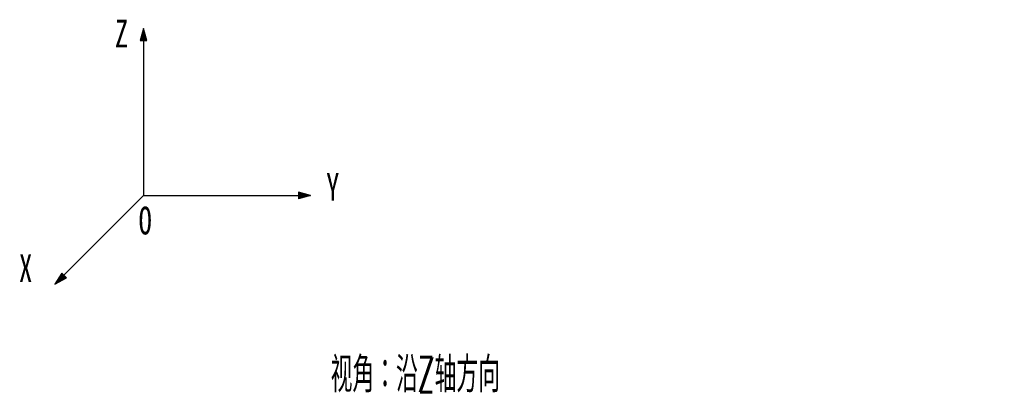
# Model space of a CAD drawing. Header units: millimetres. Extents: x 8 to 345, y 77 to 290.
# Tile 16 of 30: x 8 to 176, y 226 to 290. Entities that reach past the tile are written whole.
import ezdxf

# ---------------------------------------------------------------- set-up
doc = ezdxf.new("R2010")
doc.units = ezdxf.units.MM
doc.layers.add('10', color=7, linetype='Continuous')
doc.styles.add('SLDTEXTSTYLE0', font='TXT', dxfattribs={"width": 0.7})
doc.styles.add('SLDTEXTSTYLE2', font='TXT', dxfattribs={"width": 0.564286, "bigfont": 'bigfont'})

# ---------------------------------------------------------------- blocks, each defined once
blk = doc.blocks.new('SW_NOTE_0')
at = {"layer": '10', "color": 0, "insert": (0, 43), "char_height": 33.3, "attachment_point": 1, "style": 'SLDTEXTSTYLE0'}
blk.add_mtext('Y', dxfattribs=at)
blk = doc.blocks.new('SW_NOTE_0_1')
at = {"layer": '10', "color": 0, "insert": (0, 43), "char_height": 33.3, "attachment_point": 1, "style": 'SLDTEXTSTYLE0'}
blk.add_mtext('Z', dxfattribs=at)
blk = doc.blocks.new('SW_NOTE_0_2')
at = {"layer": '10', "color": 0, "insert": (0, 43), "char_height": 33.3, "attachment_point": 1, "style": 'SLDTEXTSTYLE0'}
blk.add_mtext('X', dxfattribs=at)
blk = doc.blocks.new('SW_NOTE_0_3')
at = {"layer": '10', "color": 0, "insert": (0, 43), "char_height": 33.3, "attachment_point": 1, "style": 'SLDTEXTSTYLE0'}
blk.add_mtext('O', dxfattribs=at)
blk = doc.blocks.new('坐标系')
at = {"layer": '10'}
for points in [[(225.1, 2155.1), (221.2, 2140.6), (225.1, 2140.6)], [(225.1, 2140.6), (229, 2140.6), (225.1, 2155.1)], [(425.1, 1955.1), (410.6, 1958.9), (410.6, 1955.1)], [(425.1, 1955.1), (410.6, 1955.1), (410.6, 1951.2)], [(129.7, 1859.7), (127.2, 1862.2), (119, 1849)], [(119, 1849), (132.7, 1856.6), (129.7, 1859.7)]]:
    blk.add_hatch(color=7, dxfattribs=at).paths.add_polyline_path(points, flags=0)
at = {"layer": '10', "color": 7}
for p, q in [((225.1, 2155.1), (221.2, 2140.6)), ((225.1, 2155.1), (225.1, 1955.1)), ((229, 2140.6), (225.1, 2155.1)), ((221.2, 2140.6), (229, 2140.6)), ((425.1, 1955.1), (410.6, 1958.9)), ((410.6, 1958.9), (410.6, 1951.2)), ((225.1, 1955.1), (119, 1849)), ((225.1, 1955.1), (425.1, 1955.1)), ((425.1, 1955.1), (410.6, 1951.2)), ((127.2, 1862.2), (119, 1849)), ((119, 1849), (132.7, 1856.6)), ((132.7, 1856.6), (127.2, 1862.2))]:
    blk.add_line(p, q, dxfattribs=at)
for name, p in [('SW_NOTE_0_1', (190.8, 2122.7)), ('SW_NOTE_0', (443.9, 1939.2)), ('SW_NOTE_0_3', (219.2, 1898.7)), ('SW_NOTE_0_2', (75.9, 1841.7))]:
    blk.add_blockref(name, p, dxfattribs=at)

msp = doc.modelspace()

# ---------------------------------------------------------------- block references
at = {"layer": '10', "xscale": 0.1428571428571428, "yscale": 0.1428571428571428, "zscale": 0.1428571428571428}
msp.add_blockref('坐标系', (-3.387789, -18.957408), dxfattribs=at)

# ---------------------------------------------------------------- texts
at = {"layer": '10', "insert": (60.800462, 232.666413), "char_height": 6, "attachment_point": 1, "style": 'SLDTEXTSTYLE2'}
msp.add_mtext('视角：沿Z轴方向                                      视角：沿X或Y轴方向', dxfattribs=at)

doc.saveas('drawing.dxf')
